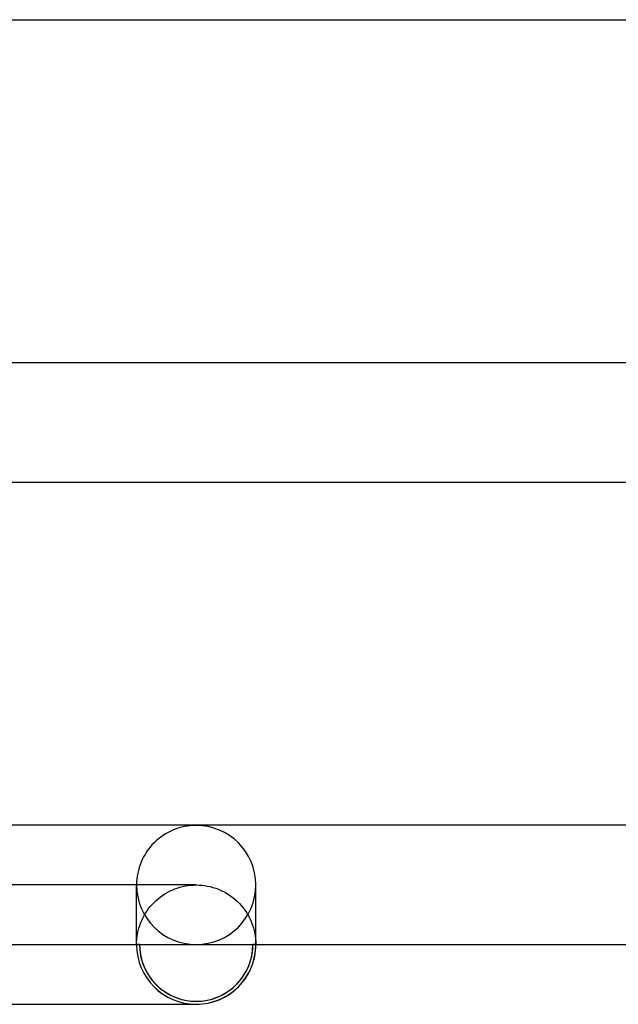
# Model space of a CAD drawing. Header units: millimetres. Extents: x -485 to 485, y -2 to 310.
# Tile 40 of 82: x 6 to 26, y -2 to 31. Entities that reach past the tile are written whole.
import ezdxf

# ---------------------------------------------------------------- set-up
doc = ezdxf.new("R2010")
doc.units = ezdxf.units.MM
doc.layers.add('HIDDEN', color=7, linetype='Continuous')
doc.layers.add('THICK', color=7, linetype='Continuous')

msp = doc.modelspace()

# ---------------------------------------------------------------- linework, layer by layer
at = {"layer": 'HIDDEN'}
for p, q in [((12, 2), (0, 2)), ((10, 0), (10, 2)), ((11.632, 1.966), (11.723, 1.981)), ((11.723, 1.981), (11.815, 1.991)), ((11.815, 1.991), (11.908, 1.998)), ((11.908, 1.998), (12, 2)), ((12, 2), (12.095, 1.998)), ((12.095, 1.998), (12.19, 1.991)), ((12.19, 1.991), (12.284, 1.98)), ((14, 0), (14, 2)), ((10.795, 1.596), (10.87, 1.65)), ((10.87, 1.65), (10.947, 1.701)), ((10.947, 1.701), (11.027, 1.747)), ((11.027, 1.747), (11.109, 1.791)), ((11.109, 1.791), (11.192, 1.83)), ((11.192, 1.83), (11.278, 1.865)), ((11.278, 1.865), (11.365, 1.896)), ((11.365, 1.896), (11.453, 1.924)), ((11.453, 1.924), (11.542, 1.947)), ((11.542, 1.947), (11.632, 1.966)), ((12.284, 1.98), (12.378, 1.964)), ((12.378, 1.964), (12.471, 1.944)), ((12.471, 1.944), (12.563, 1.919)), ((12.563, 1.919), (12.654, 1.89)), ((12.654, 1.89), (12.743, 1.857)), ((12.743, 1.857), (12.831, 1.819)), ((12.831, 1.819), (12.916, 1.778)), ((12.916, 1.778), (13, 1.732)), ((13, 1.732), (13.081, 1.683)), ((13.081, 1.683), (13.16, 1.629)), ((10.461, 1.278), (10.522, 1.348)), ((10.522, 1.348), (10.586, 1.415)), ((10.586, 1.415), (10.653, 1.478)), ((10.653, 1.478), (10.723, 1.539)), ((10.723, 1.539), (10.795, 1.596)), ((13.16, 1.629), (13.236, 1.572)), ((13.236, 1.572), (13.31, 1.512)), ((13.31, 1.512), (13.38, 1.447)), ((13.38, 1.447), (13.447, 1.38)), ((13.447, 1.38), (13.511, 1.31)), ((10.253, 0.974), (10.3, 1.053)), ((10.3, 1.053), (10.35, 1.131)), ((10.35, 1.131), (10.404, 1.206)), ((10.404, 1.206), (10.461, 1.278)), ((13.511, 1.31), (13.572, 1.236)), ((13.572, 1.236), (13.629, 1.16)), ((13.629, 1.16), (13.682, 1.082)), ((13.682, 1.082), (13.732, 1)), ((13.732, 1), (13.777, 0.917)), ((10.104, 0.636), (10.135, 0.723)), ((10.135, 0.723), (10.171, 0.808)), ((10.171, 0.808), (10.21, 0.892)), ((10.21, 0.892), (10.253, 0.974)), ((13.777, 0.917), (13.819, 0.831)), ((13.819, 0.831), (13.857, 0.743)), ((13.857, 0.743), (13.89, 0.654)), ((10.019, 0.277), (10.034, 0.368)), ((10.034, 0.368), (10.053, 0.458)), ((10.053, 0.458), (10.076, 0.548)), ((10.076, 0.548), (10.104, 0.636)), ((13.89, 0.654), (13.919, 0.564)), ((13.919, 0.564), (13.944, 0.472)), ((13.944, 0.472), (13.964, 0.379)), ((13.964, 0.379), (13.98, 0.285)), ((10, 0), (10.002, 0.093)), ((10.002, 0.093), (10.009, 0.185)), ((10.009, 0.185), (10.019, 0.277)), ((13.98, 0.285), (13.991, 0.191)), ((13.991, 0.191), (13.998, 0.095)), ((13.998, 0.095), (14, 0)), ((10.1, 0), (10, 0)), ((14, 0), (13.9, 0))]:
    msp.add_line(p, q, dxfattribs=at)
msp.add_arc((12, 0), 1.9, 180, 0, dxfattribs=at)
for centre, major_axis, start_param, end_param in [((12, 2), (2, 0), 1.570796, 3.141593), ((12, 2), (2, 0), 0, 1.570796), ((12, 2), (2, 0), 3.141593, 4.712389), ((12, 2), (2, 0), -1.570796, 0), ((12, 0), (-1.9, 0), 0, 3.141593)]:
    msp.add_ellipse(centre, major_axis=major_axis, ratio=0.998371, start_param=start_param, end_param=end_param, dxfattribs=at)
at = {"layer": 'THICK'}
for p, q in [((2, 31), (295.653, 31)), ((301.842, 19.5), (1.627, 19.5)), ((2, 15.5), (301.69, 15.5)), ((309.375, 4), (0.477, 4)), ((2, 0), (303.975, 0)), ((0, -2), (12, -2))]:
    msp.add_line(p, q, dxfattribs=at)
for start, end in [(180, 270), (270, 0)]:
    msp.add_arc((12, 0), 2, start, end, dxfattribs=at)
for start_param, end_param in [(0, 1.570796), (1.570796, 3.141593)]:
    msp.add_ellipse((12, 0), major_axis=(-2, 0), ratio=0.998371, start_param=start_param, end_param=end_param, dxfattribs=at)

doc.saveas('drawing.dxf')
